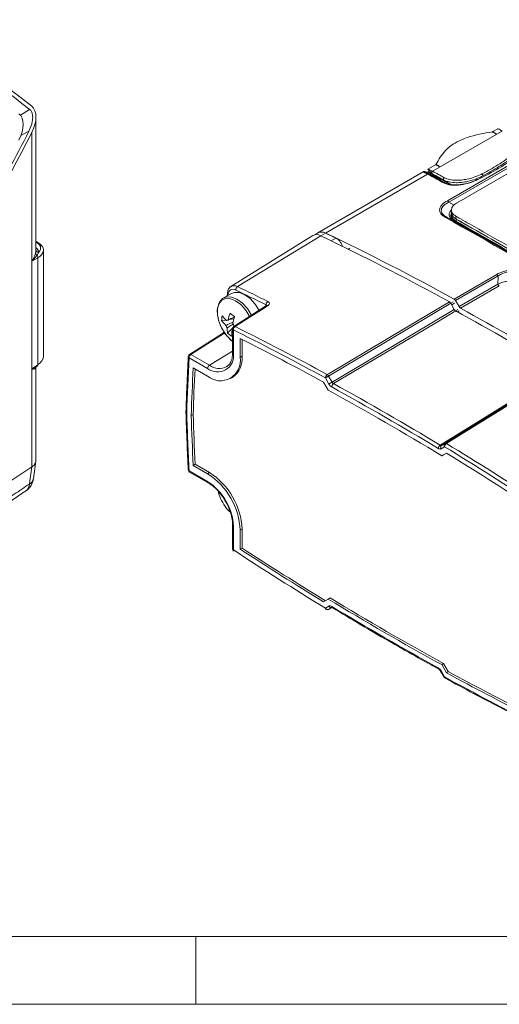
# Model space of a CAD drawing. Header units: millimetres. Extents: x -72 to 415, y 5 to 292.
# Tile 22 of 59: x 147 to 182, y 5 to 78. Entities that reach past the tile are written whole.
import ezdxf

# ---------------------------------------------------------------- set-up
doc = ezdxf.new("R2010")
doc.units = ezdxf.units.MM

msp = doc.modelspace()

# ---------------------------------------------------------------- linework, layer by layer
at = {"color": 8, "linetype": 'Continuous', "lineweight": 0}
for p, q in [((178.541, 64.222), (193.137, 72.648)), ((193.245, 72.541), (178.649, 64.114)), ((147.064, 70.528), (147.741, 70.957)), ((147.102, 69.032), (147.695, 69.345)), ((147.903, 69.244), (147.903, 59.773)), ((182.175, 69.124), (178.007, 66.718)), ((182.175, 69.124), (182.58, 69.358)), ((177.086, 66.186), (169.563, 61.843)), ((177.448, 66.395), (178.007, 66.718)), ((178.14, 65.669), (178.445, 65.516)), ((178.801, 65.421), (178.27, 65.75)), ((178.649, 64.114), (179.031, 63.904)), ((179.053, 62.7), (178.515, 62.997)), ((179.181, 62.87), (179.17, 63.08)), ((179.189, 62.702), (179.181, 62.87)), ((169.564, 61.832), (169.209, 61.639)), ((163.067, 57.892), (169.209, 61.639)), ((169.968, 61.273), (170.322, 61.466)), ((171.353, 60.723), (171.2, 60.638)), ((147.9, 59.761), (147.9, 51.831)), ((147.906, 59.765), (148.355, 60.023)), ((147.906, 51.835), (147.906, 59.765)), ((148.355, 60.023), (148.355, 52.134)), ((179.043, 56.975), (182.177, 58.785)), ((182.281, 58.677), (179.146, 56.868)), ((179.406, 56.419), (182.267, 58.07)), ((182.37, 57.963), (179.509, 56.311)), ((162.379, 57.316), (162.374, 57.249)), ((178.785, 56.676), (178.956, 56.774)), ((179.059, 56.666), (178.858, 56.551)), ((165.177, 56.469), (165.177, 56.553)), ((179.141, 56.116), (179.319, 56.218)), ((179.422, 56.11), (179.285, 56.032)), ((162.232, 54.335), (162.058, 54.435)), ((162.767, 54.704), (162.767, 52.965)), ((163.041, 54.567), (162.767, 54.704)), ((162.708, 53.146), (160.998, 52.107)), ((160.86, 51.864), (159.499, 52.649)), ((159.637, 52.892), (160.998, 52.107)), ((163.264, 52.678), (163.406, 52.76)), ((147.903, 51.823), (147.903, 44.611)), ((148.355, 52.134), (147.906, 51.835)), ((169.807, 50.714), (169.548, 51.163)), ((169.785, 51.3), (170.044, 50.851)), ((178.076, 45.94), (178.335, 46.09)), ((178.373, 46.342), (178.114, 46.193)), ((159.499, 44.315), (160.86, 43.53)), ((160.86, 44.104), (161.001, 44.186)), ((162.767, 40.227), (162.767, 38.488)), ((163.264, 39.94), (163.406, 40.022)), ((169.548, 34.201), (169.807, 34.35)), ((170.044, 34.257), (169.785, 34.107)), ((178.076, 29.576), (178.044, 29.558)), ((178.335, 29.128), (178.076, 29.576)), ((178.335, 29.128), (178.303, 29.109))]:
    msp.add_line(p, q, dxfattribs=at)
at = {"color": 7, "linetype": 'Continuous', "lineweight": 15}
for p, q in [((148.212, 60.535), (148.212, 70.395)), ((179.216, 64.05), (190.139, 70.356)), ((182.249, 69.521), (181.904, 69.322)), ((177.66, 66.871), (177.101, 66.549)), ((176.751, 66.347), (168.99, 61.867)), ((178.383, 65.639), (177.228, 66.211)), ((177.314, 66.228), (178.772, 65.425)), ((180.789, 65.794), (181.117, 65.968)), ((178.844, 63.526), (178.855, 63.314)), ((178.847, 63.309), (178.856, 63.143)), ((169.009, 61.862), (168.649, 61.669)), ((148.263, 61.196), (148.212, 61.22)), ((168.625, 61.655), (162.585, 57.906)), ((148.758, 52.776), (148.758, 60.561)), ((162.618, 57.39), (162.045, 57.059)), ((162.321, 57.412), (162.308, 57.211)), ((178.793, 56.664), (179.052, 56.214)), ((179.406, 56.419), (179.146, 56.868)), ((165.218, 56.495), (162.801, 54.954)), ((161.897, 55.386), (162.222, 55.433)), ((162.448, 55.466), (162.803, 55.517)), ((161.955, 54.443), (159.534, 52.899)), ((162.34, 54.461), (162.722, 54.858)), ((162.641, 54.605), (162.708, 54.649)), ((162.708, 54.786), (162.708, 53.047)), ((162.836, 54.977), (162.839, 54.98)), ((163.264, 52.678), (163.264, 54.071)), ((163.406, 52.76), (163.406, 54)), ((162.708, 53.047), (162.697, 52.83)), ((148.195, 51.963), (148.32, 52.046)), ((148.212, 45.083), (148.212, 51.975)), ((159.803, 51.9), (160.86, 51.29)), ((162.56, 51.121), (162.701, 51.203)), ((169.414, 50.852), (169.758, 50.255)), ((159.658, 48.391), (159.8, 48.472)), ((148.02, 43.742), (148.199, 45.024)), ((178.469, 45.624), (178.125, 45.425)), ((178.125, 45.425), (178.266, 45.507)), ((178.469, 45.624), (178.266, 45.507)), ((147.903, 44.611), (147.906, 44.613)), ((159.803, 44.714), (159.944, 44.796)), ((160.86, 44.104), (159.803, 44.714)), ((161.001, 44.186), (159.944, 44.796)), ((159.541, 44.224), (160.901, 43.439)), ((162.379, 41.423), (162.511, 41.286)), ((162.708, 40.309), (162.708, 38.569)), ((163.264, 38.547), (163.264, 39.94)), ((163.406, 38.629), (163.406, 40.022)), ((163.264, 38.547), (163.406, 38.629)), ((169.758, 34.865), (169.414, 34.666)), ((169.758, 34.865), (169.9, 34.947)), ((169.785, 34.107), (170.039, 34.243)), ((178.125, 30.035), (178.266, 30.117)), ((178.125, 30.035), (178.469, 29.438)), ((178.266, 30.117), (178.61, 29.52)), ((178.044, 29.558), (178.303, 29.109)), ((178.469, 29.438), (178.61, 29.52))]:
    msp.add_line(p, q, dxfattribs=at)
at = {"color": 7, "linetype": 'Continuous', "lineweight": 0}
for p, q in [((9.996, 10), (245, 10)), ((160, 5), (160, 10)), ((5, 5), (415, 5))]:
    msp.add_line(p, q, dxfattribs=at)
at = {"color": 8, "linetype": 'Continuous', "lineweight": 0, "flags": 128}
for points in [[(177.448, 66.395), (177.427, 66.38), (177.408, 66.36), (177.393, 66.335), (177.383, 66.308), (177.379, 66.281), (177.382, 66.257), (177.39, 66.237), (177.404, 66.224)], [(163.976, 55.701), (163.965, 55.722), (163.669, 56.183), (163.315, 56.57), (162.93, 56.851), (162.546, 57.004), (162.195, 57.017), (161.904, 56.888), (161.697, 56.628), (161.592, 56.258)], [(169.682, 51.408), (169.828, 51.495), (170.971, 52.175), (175.542, 54.898), (178.689, 56.771)], [(178.793, 56.664), (174.22, 53.941), (169.785, 51.3)], [(161.592, 56.258), (161.596, 55.807), (161.702, 55.333)], [(165.312, 56.493), (165.037, 56.317), (163.936, 55.616), (162.895, 54.952)], [(170.044, 50.851), (174.478, 53.491), (179.052, 56.214)], [(179.155, 56.107), (178.87, 55.937), (177.727, 55.256), (173.155, 52.534), (170.148, 50.744)], [(162.058, 54.435), (160.851, 53.666), (159.637, 52.892)], [(162.379, 54.161), (162.572, 53.968), (162.708, 53.853)], [(186.829, 51.677), (186.55, 51.503), (185.431, 50.809), (180.955, 48.032), (178.01, 46.205)], [(178.114, 46.193), (182.454, 48.886), (186.933, 51.665)], [(187.192, 51.815), (182.715, 49.037), (178.373, 46.342)], [(178.477, 46.33), (178.62, 46.419), (179.739, 47.114), (184.215, 49.891), (187.296, 51.803)], [(169.548, 51.163), (169.569, 51.175), (169.596, 51.19), (169.625, 51.208), (169.658, 51.226), (169.691, 51.245), (169.724, 51.265), (169.756, 51.283), (169.785, 51.3)], [(169.807, 50.714), (169.829, 50.727), (169.855, 50.742), (169.885, 50.759), (169.917, 50.777), (169.95, 50.797), (169.983, 50.816), (170.015, 50.834), (170.044, 50.851)], [(147.906, 44.613), (147.762, 43.59), (147.727, 43.344)]]:
    msp.add_lwpolyline(points, dxfattribs=at)
at = {"color": 7, "linetype": 'Continuous', "lineweight": 15, "flags": 128}
for points in [[(164.668, 56.144), (164.37, 56.606), (164.003, 57.007), (163.604, 57.299), (163.206, 57.458), (162.841, 57.471), (162.618, 57.39)], [(164.11, 55.787), (164.105, 55.797), (163.798, 56.275), (163.43, 56.676), (163.031, 56.968), (162.633, 57.127), (162.269, 57.141), (161.967, 57.007), (161.753, 56.737), (161.653, 56.419)], [(160.901, 43.439), (160.9, 43.439), (160.897, 43.441)], [(161.65, 42.78), (161.697, 42.61), (161.702, 42.595)], [(170.051, 34.237), (170.051, 34.237), (170.048, 34.239)]]:
    msp.add_lwpolyline(points, dxfattribs=at)
at = {"color": 8, "linetype": 'Continuous', "lineweight": 0}
for centre, radius, start, end in [((177.146, 66.086), 0.116, 66.66224, 120.85015), ((178.094, 65.563), 0.115, 66.81021, 121.22261), ((178.309, 65.445), 0.115, 66.84581, 121.30624), ((180.721, 65.725), 0.0707, 49.59657, 182.9125), ((178.406, 63.979), 0.278, 29.10017, 60.97182), ((178.469, 62.894), 0.113, 65.55666, 121.77203), ((179.099, 62.803), 0.112, 245.59231, 301.85543), ((148.352, 60.373), 0.181, 193.394, 249.77748), ((148.389, 60.619), 0.185, 197.02372, 277.99376), ((147.997, 59.618), 0.172, 121.74566, 124.17026), ((147.822, 59.434), 0.349, 75.62921, 76.65042), ((148.067, 60.019), 0.289, 0.69228, 39.43446), ((182.031, 58.54), 0.285, 28.73055, 59.13557), ((182.517, 58.208), 0.285, 208.74431, 239.01874), ((162.429, 57.412), 0.108, 179.83444, 242.36905), ((162.743, 57.337), 0.365, 57.01305, 183.30998), ((162.814, 57.47), 0.492, 59.05319, 117.73588), ((163.23, 57.654), 0.288, 124.25383, 182.1298), ((79.177, -116.884), 193.588, 63.62508, 64.36122), ((79.23, -116.786), 193.755, 63.62508, 64.36122), ((165.468, 56.56), 0.291, 124.13685, 181.36509), ((165.263, 56.409), 0.097, 59.58768, 117.67386), ((162, 54.355), 0.0987, 54.03899, 117.60708), ((162.804, 54.793), 0.0962, 184.16447, 247.15567), ((163.059, 54.711), 0.292, 124.11893, 181.2473), ((162.846, 54.868), 0.0971, 59.57343, 117.56405), ((72.324, -126.726), 203.003, 61.34163, 63.50272), ((162.804, 53.054), 0.0962, 184.16447, 247.15567), ((329.999, 43.329), 170.754, 176.87108, 178.23688), ((159.546, 52.743), 0.105, 180.89503, 243.48971), ((159.808, 52.635), 0.309, 123.54035, 177.32575), ((159.579, 52.812), 0.0987, 54.03206, 117.6649), ((161.604, 52.776), 1.178, 230.79671, 9.21404), ((147.997, 51.689), 0.172, 121.74566, 124.17026), ((148.1, 51.699), 0.232, 145.21457, 147.91758), ((161.168, 51.849), 0.309, 123.54035, 177.32575), ((161.717, 53.043), 1.181, 232.45359, 298.95423), ((169.849, 51.157), 0.302, 123.76627, 178.88701), ((169.528, 51.155), 0.296, 29.29124, 58.59749), ((170.316, 50.492), 0.302, 123.74264, 178.72572), ((65.116, -140.28), 217.715, 58.80901, 61.19637), ((65.16, -140.2), 217.904, 58.80901, 61.19637), ((356.473, 54.471), 197.235, 181.71087, 182.9515), ((178.184, 45.941), 0.315, 123.34027, 175.9041), ((178.228, 46.047), 0.186, 128.03207, 214.97017), ((178.487, 46.196), 0.186, 128.03207, 214.97017), ((178.65, 46.066), 0.316, 123.31719, 175.73748), ((178.414, 46.247), 0.104, 53.20902, 113.44095), ((56.768, -153.674), 234.126, 56.7131, 58.67815), ((159.532, 44.401), 0.0919, 189.12366, 249.35652), ((159.598, 44.305), 0.0989, 173.79413, 234.89369), ((147.476, 43.847), 0.562, 296.49941, 349.04632), ((147.086, 43.358), 0.641, 306.84189, 358.73617), ((158.627, 40.039), 4.145, 2.60548, 57.39452), ((160.962, 43.521), 0.103, 174.78028, 230.70571), ((162.807, 40.318), 0.099, 185.36818, 246.18686), ((162.807, 38.578), 0.0988, 185.10977, 246.21037), ((169.716, 34.279), 0.186, 205.03121, 291.96238), ((169.975, 34.429), 0.186, 205.03121, 291.96238), ((282.767, 220.57), 217.715, 238.80901, 241.19637), ((170.112, 34.315), 0.099, 173.28876, 229.85643), ((177.971, 29.783), 0.102, 175.12866, 237.39175), ((275.608, 207.108), 202.828, 241.34163, 243.50272), ((178.438, 29.119), 0.103, 175.39765, 236.32283)]:
    msp.add_arc(centre, radius, start, end, dxfattribs=at)
at = {"color": 7, "linetype": 'Continuous', "lineweight": 15}
for centre, radius, start, end in [((168.903, 61.127), 0.597, 59.05319, 117.73588), ((169.262, 61.353), 0.575, 58.43015, 127.09972), ((169.257, 61.304), 0.61, 59.82381, 113.9914), ((82.577, -119.217), 200.872, 61.29919, 64.33912), ((86.261, -111.742), 192.529, 64.11175, 64.36242), ((148.227, 61.116), 0.0875, 65.45956, 99.75772), ((85.902, -111.945), 192.54, 64.11175, 64.36242), ((81.88, -120.075), 201.61, 61.30275, 64.09217), ((178.896, 56.731), 0.285, 28.73055, 59.13557), ((166.358, 54.53), 4.082, 160.00868, 167.25721), ((166.47, 60.968), 6.403, 231.94074, 235.67133), ((73.916, -135.055), 218.216, 58.8393, 61.16607), ((179.656, 56.556), 0.285, 208.74431, 239.01874), ((74.269, -134.851), 218.216, 58.83931, 61.16607), ((164.749, 56.311), 3.2, 197.78777, 222.20685), ((163.885, 55.324), 1.989, 167.65573, 178.19401), ((163.874, 56.86), 2.465, 216.69741, 227.79781), ((163.919, 57.222), 2.465, 216.69741, 227.79781), ((162.364, 55.268), 0.163, 85.4869, 128.43992), ((166.695, 54.284), 4.082, 160.00868, 167.25721), ((162.075, 54.767), 0.762, 17.9731, 33.19573), ((162.943, 55.269), 0.762, 197.9731, 213.19573), ((164.101, 54.817), 1.797, 178.91877, 191.45556), ((163.963, 56.326), 2.472, 228.96988, 238.64219), ((162.653, 54.78), 0.176, 266.27165, 288.50107), ((164.438, 54.571), 1.797, 178.91877, 191.45556), ((162.908, 54.786), 0.2, 122.51073, 180), ((72.19, -126.975), 203.007, 61.3421, 63.41469), ((72.327, -127.131), 202.741, 61.38827, 63.35002), ((159.641, 52.731), 0.2, 122.51529, 176.86638), ((161.798, 52.44), 1.485, 230.79671, 9.21404), ((161.74, 52.576), 1.676, 305.01333, 6.29885), ((148.346, 51.874), 0.171, 145.55904, 176.50139), ((148.259, 52.122), 0.0973, 308.82617, 7.08494), ((330.373, 43.119), 170.796, 177.05306, 178.23134), ((330.606, 43.197), 170.888, 177.10678, 178.23118), ((65.342, -140.28), 217.27, 58.72883, 61.27654), ((355.856, 54.261), 196.286, 181.71395, 182.78787), ((355.998, 54.343), 196.286, 181.71395, 182.78787), ((56.731, -153.742), 233.924, 56.7131, 58.67815), ((57.146, -153.429), 233.112, 56.85018, 58.63759), ((53.226, 184.073), 168.562, 301.74565, 304.17151), ((159.641, 44.397), 0.2, 182.94766, 240.00269), ((146.741, 43.921), 1.3, 304.15393, 352.00187), ((158.044, 39.702), 5.225, 2.60548, 57.39452), ((158.186, 39.784), 5.225, 2.60548, 57.39452), ((164.749, 43.573), 3.2, 197.78777, 222.20685), ((162.908, 38.569), 0.2, 180, 236.72268), ((162.857, 38.472), 0.0909, 170.18598, 230.45153), ((291.152, 234.032), 233.924, 236.7131, 238.67815), ((290.737, 233.719), 233.112, 236.85018, 238.63759), ((290.878, 233.8), 233.112, 236.85018, 238.63759), ((282.541, 220.57), 217.27, 238.72883, 241.27654), ((282.682, 220.652), 217.27, 238.72883, 241.27654), ((169.642, 34.188), 0.0949, 172.13259, 233.43804), ((169.689, 34.282), 0.2, 238.68793, 298.14556), ((178.477, 29.209), 0.2, 210, 241.35322), ((275.556, 207.421), 202.741, 241.38827, 243.35002), ((275.741, 207.584), 202.833, 241.3885, 243.30465)]:
    msp.add_arc(centre, radius, start, end, dxfattribs=at)
for centre, major_axis, ratio, start_param, end_param in [((-29.346, -203.993), (164.055, 284.137), 0.577335, 6.199109, 6.256991), ((146.912, 69.644), (0.919, 1.592), 0.577335, 4.793399, 6.199109), ((145.962, 69.096), (0.919, 1.592), 0.577335, 4.793399, 6.199109), ((-1.065, 129.421), (138.245, 239.434), 0.577335, 4.747336, 4.793399), ((183.444, 68.71), (1.197, -0.81), 0.054844, 2.413739, 3.11494), ((178.343, 65.765), (1.244, -0.782), 0.058209, 2.409634, 3.803676), ((147.258, 60.522), (1.5, 0.054), 0.515484, 6.156129, 6.264761), ((147.258, 52.816), (1.499, -0.066), 0.637867, 5.560926, 6.311418)]:
    msp.add_ellipse(centre, major_axis=major_axis, ratio=ratio, start_param=start_param, end_param=end_param, dxfattribs=at)
at = {"color": 8, "linetype": 'Continuous', "lineweight": 0}
for centre, major_axis, ratio, start_param, end_param in [((178.294, 65.678), (1.193, -0.697), 0.024512, 2.426406, 3.763758), ((349.273, -39.152), (230.516, -134.667), 0.024512, 2.420791, 2.426406), ((349.323, -39.065), (230.567, -134.753), 0.024695, 2.420693, 2.426308), ((147.251, 60.694), (1.3, 0.053), 0.50591, 5.800934, 7.047993), ((146.92, 60.329), (1.5, 0.061), 0.50591, 0.06061, 0.511507), ((147.258, 60.522), (1.5, 0.054), 0.515484, 5.51427, 6.156129)]:
    msp.add_ellipse(centre, major_axis=major_axis, ratio=ratio, start_param=start_param, end_param=end_param, dxfattribs=at)
at = {"color": 7, "linetype": 'Continuous', "lineweight": 15}
for points, knots in [([(147.741, 70.957), (146.993, 71.538), (145.496, 72.702), (142.554, 74.85), (140.306, 76.333), (138.847, 77.295)], [0, 0, 0, 0, 0.259866, 0.519732, 1, 1, 1, 1]), ([(147.695, 69.345), (147.795, 69.578), (147.953, 69.947), (147.98, 70.437), (147.916, 70.736), (147.82, 70.89), (147.756, 70.945), (147.741, 70.957)], [0, 0, 0, 0, 0.413319, 0.654695, 0.831528, 0.962636, 1, 1, 1, 1]), ([(141.715, 58.137), (142.225, 59.067), (143.244, 60.927), (145.251, 64.657), (146.718, 67.471), (147.695, 69.345)], [0, 0, 0, 0, 0.25042, 0.50084, 1, 1, 1, 1]), ([(181.868, 69.301), (181.229, 69.19), (180.231, 69.018), (179.03, 68.477), (178.239, 67.841), (177.906, 67.256), (177.7, 66.895)], [0, 0, 0, 0, 0.316529, 0.49459, 0.688093, 1, 1, 1, 1]), ([(181.904, 69.323), (181.89, 69.315), (181.869, 69.302), (181.845, 69.299), (181.837, 69.297)], [0, 0, 0, 0, 0.643852, 1, 1, 1, 1]), ([(178.007, 66.718), (177.989, 66.728), (177.966, 66.74), (177.932, 66.761), (177.906, 66.775), (177.873, 66.793), (177.847, 66.807), (177.81, 66.825), (177.717, 66.87), (177.686, 66.868), (177.662, 66.867)], [0, 0, 0, 0, 0.08536, 0.108459, 0.188379, 0.228449, 0.303366, 0.347522, 0.479135, 1, 1, 1, 1]), ([(177.723, 66.934), (177.733, 66.913), (177.745, 66.885), (177.84, 66.818), (177.895, 66.784), (177.933, 66.761), (177.966, 66.74), (177.989, 66.728), (178.007, 66.718)], [0, 0, 0, 0, 0.533809, 0.704901, 0.816705, 0.894498, 0.916978, 1, 1, 1, 1]), ([(177.115, 66.266), (177.067, 66.289), (176.979, 66.331), (176.937, 66.349), (176.896, 66.363), (176.853, 66.37), (176.806, 66.368), (176.773, 66.355), (176.754, 66.348)], [0, 0, 0, 0, 0.394126, 0.720616, 0.828823, 0.875198, 0.931438, 1, 1, 1, 1]), ([(177.228, 66.211), (177.191, 66.229), (177.145, 66.252), (177.121, 66.263), (177.115, 66.266)], [0, 0, 0, 0, 0.785992, 1, 1, 1, 1]), ([(181.163, 66.06), (181.162, 66.07), (181.162, 66.088), (181.152, 66.12), (181.136, 66.15), (181.117, 66.174), (181.102, 66.187), (181.094, 66.192), (181.092, 66.194)], [0, 0, 0, 0, 0.197304, 0.394607, 0.591922, 0.789272, 0.941942, 1, 1, 1, 1]), ([(178.354, 65.55), (178.445, 65.51), (178.627, 65.43), (179.036, 65.381), (179.566, 65.405), (180.059, 65.503), (180.34, 65.609), (180.429, 65.642)], [0, 0, 0, 0, 0.160626, 0.322414, 0.539026, 0.853907, 1, 1, 1, 1]), ([(179.17, 63.08), (179.09, 63.137), (178.929, 63.25), (178.829, 63.474), (178.852, 63.715), (179.008, 63.917), (179.163, 64.016), (179.216, 64.05)], [0, 0, 0, 0, 0.206676, 0.412748, 0.646496, 0.878589, 1, 1, 1, 1]), ([(179.181, 62.87), (179.097, 62.931), (178.928, 63.053), (178.832, 63.216), (178.852, 63.302), (178.853, 63.309)], [0, 0, 0, 0, 0.478551, 0.957102, 1, 1, 1, 1]), ([(179.189, 62.702), (179.105, 62.763), (178.937, 62.885), (178.841, 63.048), (178.86, 63.134), (178.862, 63.141)], [0, 0, 0, 0, 0.478792, 0.957585, 1, 1, 1, 1]), ([(178.871, 63.315), (178.872, 63.271), (178.873, 63.143), (178.997, 62.989), (179.137, 62.899), (179.181, 62.87)], [0, 0, 0, 0, 0.265966, 0.769837, 1, 1, 1, 1]), ([(179.17, 63.08), (179.282, 63.017), (179.84, 62.701), (182.199, 61.362), (185.479, 59.487), (189.378, 57.239), (192.459, 55.454), (195.586, 53.632), (197.71, 52.387), (198.772, 51.765)], [0, 0, 0, 0, 0.018034, 0.090169, 0.378781, 0.533852, 0.689017, 0.844462, 1, 1, 1, 1]), ([(179.181, 62.871), (180.733, 61.989), (183.839, 60.224), (188.678, 57.44), (193.639, 54.566), (197.053, 52.567), (198.761, 51.567)], [0, 0, 0, 0, 0.249024, 0.498435, 0.74902, 1, 1, 1, 1]), ([(179.181, 62.87), (179.294, 62.807), (179.857, 62.487), (180.878, 61.907), (182.251, 61.126), (183.635, 60.336), (184.798, 59.67), (185.967, 58.999), (187.144, 58.322), (188.33, 57.639), (189.523, 56.95), (190.722, 56.256), (192.171, 55.415), (193.388, 54.708), (194.61, 53.996), (195.83, 53.284), (197.294, 52.427), (198.272, 51.854), (198.761, 51.567)], [0, 0, 0, 0, 0.018233, 0.091166, 0.164099, 0.237032, 0.309966, 0.346432, 0.419365, 0.492298, 0.528764, 0.601697, 0.67463, 0.747564, 0.78403, 0.856963, 0.928477, 1, 1, 1, 1]), ([(179.189, 62.703), (180.74, 61.821), (183.843, 60.058), (188.678, 57.277), (193.635, 54.405), (197.046, 52.408), (198.752, 51.409)], [0, 0, 0, 0, 0.249025, 0.4984362, 0.749021, 1, 1, 1, 1]), ([(148.736, 60.45), (148.743, 60.468), (148.784, 60.575), (148.727, 60.784), (148.564, 61.024), (148.369, 61.135), (148.263, 61.196)], [0, 0, 0, 0, 0.065056, 0.36972, 0.658504, 1, 1, 1, 1]), ([(170.322, 61.466), (170.378, 61.434), (170.489, 61.369), (170.638, 61.199), (170.754, 61.017), (170.793, 60.894), (170.81, 60.839)], [0, 0, 0, 0, 0.269021, 0.53929, 0.792718, 1, 1, 1, 1]), ([(148.204, 60.535), (148.205, 60.498), (148.206, 60.439), (148.184, 60.359), (148.176, 60.331)], [0, 0, 0, 0, 0.637789, 1, 1, 1, 1]), ([(162.599, 57.9), (162.576, 57.89), (162.478, 57.848), (162.367, 57.675), (162.336, 57.502), (162.321, 57.412)], [0, 0, 0, 0, 0.1330347, 0.5549406, 1, 1, 1, 1]), ([(178.689, 56.771), (178.705, 56.761), (178.737, 56.74), (178.772, 56.698), (178.788, 56.671), (178.793, 56.664)], [0, 0, 0, 0, 0.415383, 0.830767, 1, 1, 1, 1]), ([(161.601, 56.348), (161.597, 56.327), (161.582, 56.232), (161.57, 55.986), (161.617, 55.587), (161.773, 55.098), (162.015, 54.621), (162.33, 54.204), (162.571, 53.941), (162.704, 53.858), (162.708, 53.855)], [0, 0, 0, 0, 0.0276793, 0.1206499, 0.2952215, 0.4698902, 0.6441883, 0.8185616, 0.9935557, 1, 1, 1, 1]), ([(165.242, 56.514), (165.242, 56.513), (165.241, 56.512), (165.225, 56.5), (165.217, 56.495)], [0, 0, 0, 0, 0.5251129, 1, 1, 1, 1]), ([(179.052, 56.214), (179.064, 56.196), (179.089, 56.158), (179.127, 56.124), (179.149, 56.111), (179.155, 56.107)], [0, 0, 0, 0, 0.416825, 0.833652, 1, 1, 1, 1]), ([(162.218, 55.033), (162.259, 55.053), (162.434, 55.137), (162.609, 55.22), (162.742, 55.283)], [0, 0, 0, 0, 0.238464, 1, 1, 1, 1]), ([(162.392, 55.458), (162.391, 55.457), (162.347, 55.437), (162.304, 55.416), (162.263, 55.396)], [0, 0, 0, 0, 0.03865, 1, 1, 1, 1]), ([(162.377, 55.431), (162.415, 55.45), (162.575, 55.529), (162.736, 55.607), (162.858, 55.667)], [0, 0, 0, 0, 0.236939, 1, 1, 1, 1]), ([(162.078, 54.578), (162.072, 54.568), (162.052, 54.534), (162.011, 54.488), (161.972, 54.453), (161.958, 54.446), (161.956, 54.444)], [0, 0, 0, 0, 0.1587358, 0.5661262, 0.9050158, 1, 1, 1, 1]), ([(162.745, 55.142), (162.637, 55.071), (162.49, 54.973), (162.344, 54.877), (162.305, 54.851)], [0, 0, 0, 0, 0.7351612, 1, 1, 1, 1]), ([(159.441, 52.742), (159.404, 52.017), (159.334, 50.665), (159.288, 49.299), (159.267, 48.666)], [0, 0, 0, 0, 0.536689, 1, 1, 1, 1]), ([(162.697, 52.83), (162.697, 52.825), (162.689, 52.672), (162.615, 52.421), (162.473, 52.149), (162.337, 52.057), (162.28, 52.018)], [0, 0, 0, 0, 0.01232, 0.371752, 0.73204, 1, 1, 1, 1]), ([(148.176, 51.885), (148.185, 51.896), (148.199, 51.915), (148.2, 51.951), (148.2, 51.966)], [0, 0, 0, 0, 0.597662, 1, 1, 1, 1]), ([(159.267, 48.662), (159.292, 47.91), (159.338, 46.491), (159.408, 45.059), (159.441, 44.387)], [0, 0, 0, 0, 0.530276, 1, 1, 1, 1]), ([(159.326, 48.583), (159.323, 48.584), (159.314, 48.589), (159.293, 48.606), (159.27, 48.632), (159.269, 48.656), (159.269, 48.666)], [0, 0, 0, 0, 0.066828, 0.244484, 0.66415, 1, 1, 1, 1]), ([(147.906, 44.613), (147.92, 44.623), (148.025, 44.693), (148.176, 44.844), (148.197, 45.006), (148.208, 45.084)], [0, 0, 0, 0, 0.0737503, 0.5537596, 1, 1, 1, 1]), ([(141.556, 39.023), (142.421, 39.561), (144.39, 40.785), (146.337, 42.073), (147.428, 42.817), (147.47, 42.846)], [0, 0, 0, 0, 0.429514, 0.977935, 1, 1, 1, 1]), ([(160.901, 43.439), (160.971, 43.395), (161.176, 43.269), (161.514, 42.976), (161.88, 42.563), (162.077, 42.244), (162.17, 42.093)], [0, 0, 0, 0, 0.151423, 0.443116, 0.736169, 1, 1, 1, 1]), ([(162.17, 42.093), (162.181, 42.077), (162.3, 41.896), (162.465, 41.512), (162.641, 40.976), (162.703, 40.572), (162.707, 40.361), (162.708, 40.309)], [0, 0, 0, 0, 0.029818, 0.32159, 0.61283, 0.902737, 1, 1, 1, 1]), ([(170.021, 34.25), (170.023, 34.25), (170.026, 34.25), (170.05, 34.239), (170.065, 34.228), (170.068, 34.225)], [0, 0, 0, 0, 0.434746, 0.883954, 1, 1, 1, 1]), ([(170.051, 34.237), (170.756, 33.814), (172.799, 32.587), (175.421, 31.077), (177.337, 30.017), (177.914, 29.698)], [0, 0, 0, 0, 0.268868, 0.779718, 1, 1, 1, 1]), ([(177.916, 29.696), (177.921, 29.693), (177.935, 29.686), (177.974, 29.653), (178.014, 29.608), (178.035, 29.571), (178.043, 29.557)], [0, 0, 0, 0, 0.152448, 0.450458, 0.785653, 1, 1, 1, 1]), ([(178.381, 29.034), (179.086, 28.652), (181.061, 27.582), (183.323, 26.412), (184.879, 25.633), (185.168, 25.489)], [0, 0, 0, 0, 0.3114944, 0.8721942, 1, 1, 1, 1])]:
    msp.add_open_spline(points, degree=3, knots=knots, dxfattribs=at)
at = {"color": 8, "linetype": 'Continuous', "lineweight": 0}
for points, knots in [([(182.175, 69.124), (182.159, 69.133), (182.136, 69.147), (182.097, 69.167), (182.054, 69.192), (181.99, 69.226), (181.887, 69.277), (181.797, 69.313), (181.856, 69.269), (181.891, 69.243)], [0, 0, 0, 0, 0.045696, 0.070585, 0.11829, 0.191684, 0.309852, 0.594069, 1, 1, 1, 1]), ([(181.908, 69.315), (181.905, 69.316), (181.876, 69.323), (181.92, 69.285), (181.998, 69.23), (182.045, 69.201), (182.077, 69.181), (182.098, 69.168), (182.136, 69.147), (182.16, 69.133), (182.175, 69.124)], [0, 0, 0, 0, 0.06574, 0.509579, 0.695694, 0.808363, 0.812, 0.887732, 0.927295, 1, 1, 1, 1]), ([(181.092, 66.194), (181.49, 66.412), (182.29, 66.849), (182.98, 67.337), (183.326, 67.582)], [0, 0, 0, 0, 0.497919, 1, 1, 1, 1]), ([(183.41, 67.469), (183.065, 67.222), (182.371, 66.726), (181.566, 66.281), (181.161, 66.057)], [0, 0, 0, 0, 0.497906, 1, 1, 1, 1]), ([(177.086, 66.186), (177.015, 66.223), (176.876, 66.297), (176.765, 66.345), (176.761, 66.336), (176.759, 66.331)], [0, 0, 0, 0, 0.358424, 0.707364, 1, 1, 1, 1]), ([(177.115, 66.266), (177.048, 66.298), (176.929, 66.354), (176.929, 66.344), (177.015, 66.291), (177.133, 66.226), (177.192, 66.193)], [0, 0, 0, 0, 0.3584908, 0.6346899, 0.8167433, 1, 1, 1, 1]), ([(178.314, 65.921), (178.438, 65.869), (178.692, 65.761), (179.153, 65.722), (179.597, 65.743), (180.017, 65.81), (180.488, 65.935), (180.843, 66.072), (181.047, 66.171), (181.092, 66.194)], [0, 0, 0, 0, 0.159324, 0.326502, 0.446878, 0.59176, 0.741986, 0.942675, 1, 1, 1, 1]), ([(178.27, 65.75), (178.264, 65.755), (178.253, 65.764), (178.245, 65.789), (178.245, 65.819), (178.253, 65.851), (178.266, 65.876), (178.286, 65.902), (178.302, 65.913), (178.314, 65.921)], [0, 0, 0, 0, 0.1444851, 0.2889702, 0.4334552, 0.5779403, 0.7224253, 0.7853675, 1, 1, 1, 1]), ([(180.767, 65.778), (180.587, 65.691), (180.393, 65.613), (179.977, 65.483), (179.761, 65.432), (179.415, 65.384), (179.299, 65.374), (179.068, 65.366), (178.95, 65.368), (178.726, 65.39), (178.617, 65.409), (178.417, 65.464), (178.328, 65.499), (178.249, 65.543)], [0, 0, 0, 0, 0.25, 0.25, 0.5, 0.5, 0.625, 0.625, 0.75, 0.75, 0.875, 0.875, 1, 1, 1, 1]), ([(181.102, 66.031), (181.102, 66.031), (181.076, 66.017), (180.883, 65.921), (180.544, 65.782), (180.055, 65.644), (179.619, 65.569), (179.149, 65.542), (178.675, 65.585), (178.386, 65.687), (178.27, 65.75), (178.27, 65.75)], [0, 0, 0, 0, 0.000019, 0.032879, 0.236484, 0.38458, 0.537574, 0.661336, 0.83435, 0.999991, 1, 1, 1, 1]), ([(178.41, 62.99), (178.267, 63.071), (178.147, 63.164), (178.031, 63.32), (178.003, 63.375), (177.971, 63.487), (177.967, 63.544), (177.983, 63.658), (178.004, 63.716), (178.066, 63.827), (178.108, 63.881), (178.259, 64.04), (178.39, 64.135), (178.541, 64.222)], [0, 0, 0, 0, 0.25, 0.25, 0.375, 0.375, 0.5, 0.5, 0.625, 0.625, 0.75, 0.75, 1, 1, 1, 1]), ([(178.649, 64.114), (178.505, 64.041), (178.379, 63.96), (178.23, 63.822), (178.19, 63.774), (178.127, 63.674), (178.106, 63.622), (178.088, 63.517), (178.092, 63.464), (178.123, 63.36), (178.151, 63.308), (178.263, 63.162), (178.379, 63.074), (178.515, 62.997)], [0, 0, 0, 0, 0.25, 0.25, 0.375, 0.375, 0.5, 0.5, 0.625, 0.625, 0.75, 0.75, 1, 1, 1, 1]), ([(179.053, 62.7), (178.958, 62.764), (178.765, 62.892), (178.654, 63.138), (178.682, 63.36), (178.783, 63.482), (178.82, 63.527)], [0, 0, 0, 0, 0.2875534, 0.5812045, 0.8472858, 1, 1, 1, 1]), ([(178.823, 63.254), (178.81, 63.21), (178.773, 63.087), (178.889, 62.888), (179.069, 62.767), (179.158, 62.707)], [0, 0, 0, 0, 0.212119, 0.607497, 1, 1, 1, 1]), ([(148.176, 60.331), (148.147, 60.248), (148.097, 60.107), (147.999, 59.926), (147.93, 59.828), (147.907, 59.782), (147.903, 59.773)], [0, 0, 0, 0, 0.451137, 0.773734, 0.956347, 1, 1, 1, 1]), ([(148.29, 60.202), (148.305, 60.224), (148.362, 60.31), (148.392, 60.382), (148.415, 60.436)], [0, 0, 0, 0, 0.260027, 1, 1, 1, 1]), ([(147.903, 59.773), (147.902, 59.771), (147.9, 59.767), (147.9, 59.763), (147.9, 59.761)], [0, 0, 0, 0, 0.54433, 1, 1, 1, 1]), ([(147.906, 59.765), (147.906, 59.765), (147.906, 59.766), (147.907, 59.768), (147.908, 59.77), (147.909, 59.772), (147.909, 59.772)], [0, 0, 0, 0, 0.209707, 0.408483, 0.803369, 1, 1, 1, 1]), ([(147.909, 59.772), (147.909, 59.773), (147.914, 59.779), (147.946, 59.813), (148.023, 59.889), (148.153, 60.026), (148.239, 60.138), (148.29, 60.202)], [0, 0, 0, 0, 0.003016, 0.037853, 0.218875, 0.545444, 1, 1, 1, 1]), ([(182.177, 58.785), (182.332, 58.874), (182.505, 58.953), (182.893, 59.071), (183.108, 59.109), (183.432, 59.12), (183.542, 59.116), (183.755, 59.094), (183.857, 59.075), (184.053, 59.026), (184.148, 58.995), (184.324, 58.926), (184.406, 58.886), (184.483, 58.843)], [0, 0, 0, 0, 0.25, 0.25, 0.5, 0.5, 0.625, 0.625, 0.75, 0.75, 0.875, 0.875, 1, 1, 1, 1]), ([(184.386, 58.74), (184.316, 58.784), (184.242, 58.824), (184.084, 58.895), (183.998, 58.927), (183.818, 58.978), (183.724, 58.997), (183.528, 59.02), (183.426, 59.024), (183.226, 59.016), (183.126, 59.004), (182.932, 58.966), (182.84, 58.94), (182.575, 58.848), (182.42, 58.768), (182.281, 58.677)], [0, 0, 0, 0, 0.125, 0.125, 0.25, 0.25, 0.375, 0.375, 0.5, 0.5, 0.625, 0.625, 0.75, 0.75, 1, 1, 1, 1]), ([(182.267, 58.07), (182.269, 58.149), (182.27, 58.227), (182.272, 58.306), (182.275, 58.43), (182.278, 58.553), (182.281, 58.677)], [0.0001067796, 0.0001067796, 0.0001067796, 0.0001067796, 0.0003575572, 0.0003575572, 0.0003575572, 0.0007537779, 0.0007537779, 0.0007537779, 0.0007537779]), ([(182.267, 58.07), (182.41, 58.142), (182.57, 58.205), (182.836, 58.274), (182.927, 58.293), (183.115, 58.32), (183.213, 58.329), (183.409, 58.334), (183.506, 58.331), (183.698, 58.313), (183.793, 58.298), (184.062, 58.239), (184.225, 58.181), (184.369, 58.111)], [0, 0, 0, 0, 0.25, 0.25, 0.375, 0.375, 0.5, 0.5, 0.625, 0.625, 0.75, 0.75, 1, 1, 1, 1]), ([(165.312, 56.493), (165.329, 56.505), (165.375, 56.537), (165.419, 56.6), (165.427, 56.676), (165.391, 56.748), (165.333, 56.783), (165.305, 56.801)], [0, 0, 0, 0, 0.126355, 0.34408, 0.56238, 0.781179, 1, 1, 1, 1]), ([(165.23, 56.504), (165.226, 56.512), (165.218, 56.532), (165.192, 56.545), (165.177, 56.553)], [0, 0, 0, 0, 0.4292751, 1, 1, 1, 1]), ([(162.058, 54.435), (162.074, 54.446), (162.095, 54.462), (162.114, 54.486), (162.119, 54.492)], [0, 0, 0, 0, 0.733372, 1, 1, 1, 1]), ([(147.9, 51.831), (147.9, 51.829), (147.9, 51.826), (147.902, 51.824), (147.903, 51.823)], [0, 0, 0, 0, 0.491254, 1, 1, 1, 1]), ([(147.903, 51.823), (147.904, 51.822), (147.907, 51.818), (147.916, 51.815), (147.93, 51.812), (147.974, 51.808), (148.078, 51.813), (148.137, 51.856), (148.176, 51.885)], [0, 0, 0, 0, 0.011301, 0.04122, 0.075404, 0.128872, 0.413143, 1, 1, 1, 1]), ([(147.909, 51.832), (147.908, 51.832), (147.907, 51.832), (147.906, 51.834), (147.906, 51.835), (147.906, 51.835)], [0, 0, 0, 0, 0.556066, 0.785412, 1, 1, 1, 1]), ([(148.182, 51.965), (148.149, 51.941), (148.083, 51.894), (147.994, 51.858), (147.941, 51.839), (147.925, 51.834), (147.915, 51.831), (147.91, 51.832), (147.909, 51.832)], [0, 0, 0, 0, 0.416412, 0.826912, 0.902415, 0.949242, 0.98741, 1, 1, 1, 1]), ([(170.044, 50.851), (170.057, 50.832), (170.081, 50.795), (170.119, 50.761), (170.141, 50.747), (170.148, 50.744)], [0, 0, 0, 0, 0.416515, 0.833009, 1, 1, 1, 1]), ([(170.013, 50.499), (170.001, 50.507), (169.956, 50.533), (169.881, 50.601), (169.831, 50.676), (169.807, 50.714)], [0, 0, 0, 0, 0.166978, 0.58349, 1, 1, 1, 1]), ([(177.869, 45.964), (177.882, 45.957), (177.926, 45.932), (178.002, 45.913), (178.051, 45.931), (178.076, 45.94)], [0, 0, 0, 0, 0.166978, 0.58349, 1, 1, 1, 1]), ([(178.114, 46.193), (178.101, 46.188), (178.076, 46.179), (178.039, 46.189), (178.017, 46.201), (178.01, 46.205)], [0, 0, 0, 0, 0.416515, 0.833009, 1, 1, 1, 1]), ([(147.727, 43.344), (147.355, 43.094), (146.38, 42.436), (144.426, 41.151), (142.808, 40.136), (141.819, 39.516)], [0, 0, 0, 0, 0.192976, 0.506744, 1, 1, 1, 1]), ([(169.807, 34.35), (169.816, 34.355), (169.849, 34.37), (169.918, 34.373), (169.982, 34.342), (170.013, 34.326)], [0, 0, 0, 0, 0.166978, 0.58349, 1, 1, 1, 1]), ([(178.076, 29.576), (178.067, 29.592), (178.034, 29.645), (177.965, 29.728), (177.901, 29.77), (177.869, 29.791)], [0, 0, 0, 0, 0.166978, 0.58349, 1, 1, 1, 1])]:
    msp.add_open_spline(points, degree=3, knots=knots, dxfattribs=at)
for points in [[(183.717, 67.547), (182.85, 66.902), (181.868, 66.312), (180.767, 65.778)], [(178.035, 65.661), (177.717, 65.837), (177.401, 66.012), (177.086, 66.186)], [(177.192, 66.193), (177.506, 66.019), (177.822, 65.844), (178.14, 65.669)], [(178.249, 65.543), (178.178, 65.582), (178.106, 65.622), (178.035, 65.661)], [(178.14, 65.669), (178.211, 65.629), (178.283, 65.59), (178.354, 65.55)], [(188.226, 57.373), (184.861, 59.316), (181.586, 61.19), (178.41, 62.99)], [(178.515, 62.997), (181.689, 61.198), (184.962, 59.325), (188.324, 57.384)], [(179.158, 62.707), (182.25, 60.954), (185.436, 59.13), (188.706, 57.242)]]:
    msp.add_open_spline(points, degree=3, dxfattribs=at)
at = {"color": 7, "linetype": 'Continuous', "lineweight": 15}
msp.add_open_spline([(188.608, 57.232), (185.335, 59.121), (182.147, 60.946), (179.053, 62.7)], degree=3, dxfattribs=at)

doc.saveas('drawing.dxf')
